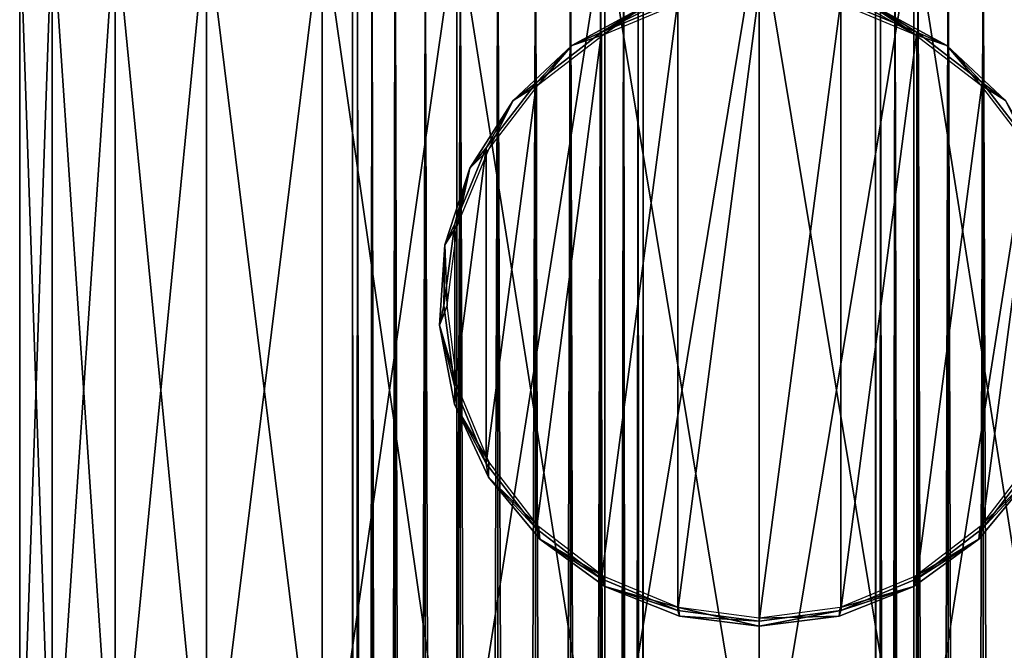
# Model space of a CAD drawing. Header units: millimetres. Extents: x -25 to 79, y -375 to 543.
# Tile 4 of 29: x -25 to 8, y 7 to 29. Entities that reach past the tile are written whole.
import ezdxf

# ---------------------------------------------------------------- set-up
doc = ezdxf.new("R2010")
doc.units = ezdxf.units.MM
doc.header["$LTSCALE"] = 65.185185
for name, color, linetype in [('10', 7, 'CONTINUOUS'), ('11', 7, 'CONTINUOUS'), ('12', 7, 'CONTINUOUS'), ('13', 7, 'CONTINUOUS'), ('18', 7, 'CONTINUOUS'), ('19', 7, 'CONTINUOUS'), ('20', 7, 'CONTINUOUS'), ('21', 7, 'CONTINUOUS'), ('5', 7, 'CONTINUOUS'), ('6', 7, 'CONTINUOUS'), ('9', 7, 'CONTINUOUS')]:
    doc.layers.add(name, color=color, linetype=linetype)

msp = doc.modelspace()

# ---------------------------------------------------------------- linework, layer by layer
at = {"layer": '10', "color": 7, "linetype": 'CONTINUOUS', "true_color": 0xa2afbf}
for points in [[(-2.809, 29.485, -48.1), (-5.427, 28.4, -48.1), (-3.273, 29.49, -40.428), (-2.809, 29.485, -48.1)], [(-3.273, 29.49, -40.428), (-5.427, 28.4, -48.1), (-3.837, 29.318, -39.306), (-3.273, 29.49, -40.428)], [(-6.454, 27.944, -38.1), (-4.024, 29.269, -38.1), (-5.427, 28.4, -48.1), (-6.454, 27.944, -38.1)], [(-5.427, 28.4, -48.1), (-4.024, 29.269, -38.1), (-3.837, 29.318, -39.306), (-5.427, 28.4, -48.1)], [(-7.675, 26.675, -48.1), (-6.454, 27.944, -38.1), (-5.427, 28.4, -48.1), (-7.675, 26.675, -48.1)], [(-8.478, 26.055, -38.1), (-6.454, 27.944, -38.1), (-7.675, 26.675, -48.1), (-8.478, 26.055, -38.1)], [(-9.4, 24.427, -48.1), (-8.478, 26.055, -38.1), (-7.675, 26.675, -48.1), (-9.4, 24.427, -48.1)], [(-9.967, 23.722, -38.1), (-8.478, 26.055, -38.1), (-9.4, 24.427, -48.1), (-9.967, 23.722, -38.1)], [(-10.485, 21.809, -48.1), (-9.967, 23.722, -38.1), (-9.4, 24.427, -48.1), (-10.485, 21.809, -48.1)], [(-10.829, 21.091, -38.1), (-9.967, 23.722, -38.1), (-10.485, 21.809, -48.1), (-10.829, 21.091, -38.1)], [(-10.855, 19, -48.1), (-10.829, 21.091, -38.1), (-10.485, 21.809, -48.1), (-10.855, 19, -48.1)], [(-11.009, 18.329, -38.1), (-10.829, 21.091, -38.1), (-10.855, 19, -48.1), (-11.009, 18.329, -38.1)], [(-10.485, 16.191, -48.1), (-11.009, 18.329, -38.1), (-10.855, 19, -48.1), (-10.485, 16.191, -48.1)], [(-10.495, 15.609, -38.1), (-11.009, 18.329, -38.1), (-10.485, 16.191, -48.1), (-10.495, 15.609, -38.1)], [(-9.4, 13.573, -48.1), (-10.495, 15.609, -38.1), (-10.485, 16.191, -48.1), (-9.4, 13.573, -48.1)], [(-9.32, 13.102, -38.1), (-10.495, 15.609, -38.1), (-9.4, 13.573, -48.1), (-9.32, 13.102, -38.1)], [(-7.675, 11.325, -48.1), (-9.32, 13.102, -38.1), (-9.4, 13.573, -48.1), (-7.675, 11.325, -48.1)], [(-7.558, 10.967, -38.1), (-9.32, 13.102, -38.1), (-7.675, 11.325, -48.1), (-7.558, 10.967, -38.1)], [(-5.427, 9.6, -48.1), (-7.558, 10.967, -38.1), (-7.675, 11.325, -48.1), (-5.427, 9.6, -48.1)], [(-5.32, 9.338, -38.1), (-7.558, 10.967, -38.1), (-5.427, 9.6, -48.1), (-5.32, 9.338, -38.1)], [(-2.809, 8.515, -48.1), (-5.32, 9.338, -38.1), (-5.427, 9.6, -48.1), (-2.809, 8.515, -48.1)], [(-2.746, 8.318, -38.1), (-5.32, 9.338, -38.1), (-2.809, 8.515, -48.1), (-2.746, 8.318, -38.1)], [(0, 8.145, -48.1), (-2.746, 8.318, -38.1), (-2.809, 8.515, -48.1), (0, 8.145, -48.1)], [(0, 7.971, -38.1), (-2.746, 8.318, -38.1), (0, 8.145, -48.1), (0, 7.971, -38.1)]]:
    msp.add_3dface(points, dxfattribs=at)
at = {"layer": '11', "color": 7, "linetype": 'CONTINUOUS', "true_color": 0xa2afbf}
for points in [[(0, 8.145, -48.1), (-2.809, 8.515, -48.1), (0, 29.855, -48.1), (0, 8.145, -48.1)], [(-2.809, 8.515, -48.1), (-2.809, 29.485, -48.1), (0, 29.855, -48.1), (-2.809, 8.515, -48.1)], [(0, 8.145, -48.1), (0, 29.855, -48.1), (2.809, 29.485, -48.1), (0, 8.145, -48.1)], [(-2.809, 8.515, -48.1), (-5.427, 9.6, -48.1), (-2.809, 29.485, -48.1), (-2.809, 8.515, -48.1)], [(-5.427, 9.6, -48.1), (-5.427, 28.4, -48.1), (-2.809, 29.485, -48.1), (-5.427, 9.6, -48.1)], [(2.809, 8.515, -48.1), (0, 8.145, -48.1), (2.809, 29.485, -48.1), (2.809, 8.515, -48.1)], [(5.427, 28.4, -48.1), (2.809, 8.515, -48.1), (2.809, 29.485, -48.1), (5.427, 28.4, -48.1)], [(-5.427, 9.6, -48.1), (-7.675, 11.325, -48.1), (-5.427, 28.4, -48.1), (-5.427, 9.6, -48.1)], [(-7.675, 11.325, -48.1), (-7.675, 26.675, -48.1), (-5.427, 28.4, -48.1), (-7.675, 11.325, -48.1)], [(5.427, 9.6, -48.1), (2.809, 8.515, -48.1), (5.427, 28.4, -48.1), (5.427, 9.6, -48.1)], [(7.675, 26.675, -48.1), (5.427, 9.6, -48.1), (5.427, 28.4, -48.1), (7.675, 26.675, -48.1)], [(-7.675, 11.325, -48.1), (-9.4, 13.573, -48.1), (-7.675, 26.675, -48.1), (-7.675, 11.325, -48.1)], [(-9.4, 13.573, -48.1), (-9.4, 24.427, -48.1), (-7.675, 26.675, -48.1), (-9.4, 13.573, -48.1)], [(7.675, 11.325, -48.1), (5.427, 9.6, -48.1), (7.675, 26.675, -48.1), (7.675, 11.325, -48.1)], [(9.4, 24.427, -48.1), (7.675, 11.325, -48.1), (7.675, 26.675, -48.1), (9.4, 24.427, -48.1)], [(-9.4, 13.573, -48.1), (-10.485, 16.191, -48.1), (-9.4, 24.427, -48.1), (-9.4, 13.573, -48.1)], [(-10.485, 16.191, -48.1), (-10.485, 21.809, -48.1), (-9.4, 24.427, -48.1), (-10.485, 16.191, -48.1)], [(9.4, 13.573, -48.1), (7.675, 11.325, -48.1), (9.4, 24.427, -48.1), (9.4, 13.573, -48.1)], [(-10.485, 16.191, -48.1), (-10.855, 19, -48.1), (-10.485, 21.809, -48.1), (-10.485, 16.191, -48.1)]]:
    msp.add_3dface(points, dxfattribs=at)
at = {"layer": '12', "color": 7, "linetype": 'CONTINUOUS', "true_color": 0xa2afbf}
for points in [[(5.375, 28.31, -22.1), (3.276, 29.489, -35.778), (2.782, 29.384, -22.1), (5.375, 28.31, -22.1)], [(3.838, 29.317, -36.898), (3.276, 29.489, -35.778), (5.375, 28.31, -22.1), (3.838, 29.317, -36.898)], [(4.024, 29.269, -38.1), (3.838, 29.317, -36.898), (5.375, 28.31, -22.1), (4.024, 29.269, -38.1)], [(6.454, 27.944, -38.1), (4.024, 29.269, -38.1), (5.375, 28.31, -22.1), (6.454, 27.944, -38.1)], [(7.601, 26.601, -22.1), (6.454, 27.944, -38.1), (5.375, 28.31, -22.1), (7.601, 26.601, -22.1)], [(8.478, 26.055, -38.1), (6.454, 27.944, -38.1), (7.601, 26.601, -22.1), (8.478, 26.055, -38.1)], [(9.31, 24.375, -22.1), (8.478, 26.055, -38.1), (7.601, 26.601, -22.1), (9.31, 24.375, -22.1)], [(7.601, 11.399, -22.1), (9.32, 13.102, -38.1), (9.31, 13.625, -22.1), (7.601, 11.399, -22.1)], [(7.558, 10.967, -38.1), (9.32, 13.102, -38.1), (7.601, 11.399, -22.1), (7.558, 10.967, -38.1)], [(5.375, 9.69, -22.1), (7.558, 10.967, -38.1), (7.601, 11.399, -22.1), (5.375, 9.69, -22.1)], [(5.32, 9.338, -38.1), (7.558, 10.967, -38.1), (5.375, 9.69, -22.1), (5.32, 9.338, -38.1)], [(2.782, 8.616, -22.1), (5.32, 9.338, -38.1), (5.375, 9.69, -22.1), (2.782, 8.616, -22.1)], [(2.746, 8.318, -38.1), (5.32, 9.338, -38.1), (2.782, 8.616, -22.1), (2.746, 8.318, -38.1)], [(0, 8.25, -22.1), (2.746, 8.318, -38.1), (2.782, 8.616, -22.1), (0, 8.25, -22.1)], [(0, 8.25, -22.1), (0, 7.971, -38.1), (2.746, 8.318, -38.1), (0, 8.25, -22.1)]]:
    msp.add_3dface(points, dxfattribs=at)
at = {"layer": '13', "color": 7, "linetype": 'CONTINUOUS', "true_color": 0xa2afbf}
for points in [[(5.427, 28.4, -48.1), (2.809, 29.485, -48.1), (4.024, 29.269, -38.1), (5.427, 28.4, -48.1)], [(5.427, 28.4, -48.1), (4.024, 29.269, -38.1), (6.454, 27.944, -38.1), (5.427, 28.4, -48.1)], [(7.675, 26.675, -48.1), (5.427, 28.4, -48.1), (6.454, 27.944, -38.1), (7.675, 26.675, -48.1)], [(7.675, 26.675, -48.1), (6.454, 27.944, -38.1), (8.478, 26.055, -38.1), (7.675, 26.675, -48.1)], [(9.4, 24.427, -48.1), (7.675, 26.675, -48.1), (8.478, 26.055, -38.1), (9.4, 24.427, -48.1)], [(7.675, 11.325, -48.1), (9.4, 13.573, -48.1), (9.32, 13.102, -38.1), (7.675, 11.325, -48.1)], [(7.675, 11.325, -48.1), (9.32, 13.102, -38.1), (7.558, 10.967, -38.1), (7.675, 11.325, -48.1)], [(5.427, 9.6, -48.1), (7.675, 11.325, -48.1), (7.558, 10.967, -38.1), (5.427, 9.6, -48.1)], [(5.427, 9.6, -48.1), (7.558, 10.967, -38.1), (5.32, 9.338, -38.1), (5.427, 9.6, -48.1)], [(2.809, 8.515, -48.1), (5.427, 9.6, -48.1), (5.32, 9.338, -38.1), (2.809, 8.515, -48.1)], [(2.809, 8.515, -48.1), (5.32, 9.338, -38.1), (2.746, 8.318, -38.1), (2.809, 8.515, -48.1)], [(0, 7.971, -38.1), (0, 8.145, -48.1), (2.809, 8.515, -48.1), (0, 7.971, -38.1)], [(0, 7.971, -38.1), (2.809, 8.515, -48.1), (2.746, 8.318, -38.1), (0, 7.971, -38.1)]]:
    msp.add_3dface(points, dxfattribs=at)
at = {"layer": '18', "color": 7, "linetype": 'CONTINUOUS', "true_color": 0xa2afbf}
for points in [[(-14, -342.8), (-14, 32.2), (-13.83, 32.2, -1.294), (-14, -342.8)], [(-14, -342.8), (-13.83, 32.2, -1.294), (-13.83, -342.8, -1.294), (-14, -342.8)], [(-13.83, 32.2, -1.294), (-13.33, 32.2, -2.5), (-13.83, -342.8, -1.294), (-13.83, 32.2, -1.294)], [(-13.83, -342.8, -1.294), (-13.33, 32.2, -2.5), (-13.33, -342.8, -2.5), (-13.83, -342.8, -1.294)], [(-13.33, 32.2, -2.5), (-12.536, 32.2, -3.536), (-13.33, -342.8, -2.5), (-13.33, 32.2, -2.5)], [(-13.33, -342.8, -2.5), (-12.536, 32.2, -3.536), (-12.536, -342.8, -3.536), (-13.33, -342.8, -2.5)], [(-12.536, 32.2, -3.536), (-11.5, 32.2, -4.33), (-12.536, -342.8, -3.536), (-12.536, 32.2, -3.536)], [(-12.536, -342.8, -3.536), (-11.5, 32.2, -4.33), (-11.5, -342.8, -4.33), (-12.536, -342.8, -3.536)], [(-11.5, 32.2, -4.33), (-10.294, 32.2, -4.83), (-11.5, -342.8, -4.33), (-11.5, 32.2, -4.33)], [(-11.5, -342.8, -4.33), (-10.294, 32.2, -4.83), (-10.294, -342.8, -4.83), (-11.5, -342.8, -4.33)], [(-10.294, 32.2, -4.83), (-9, 32.2, -5), (-10.294, -342.8, -4.83), (-10.294, 32.2, -4.83)], [(-10.294, -342.8, -4.83), (-9, 32.2, -5), (-9, -342.8, -5), (-10.294, -342.8, -4.83)], [(-9, 32.2, -5), (-7.706, 32.2, -4.83), (-9, -342.8, -5), (-9, 32.2, -5)], [(-9, -342.8, -5), (-7.706, 32.2, -4.83), (-7.706, -342.8, -4.83), (-9, -342.8, -5)], [(-7.706, 32.2, -4.83), (-6.5, 32.2, -4.33), (-7.706, -342.8, -4.83), (-7.706, 32.2, -4.83)], [(-7.706, -342.8, -4.83), (-6.5, 32.2, -4.33), (-6.5, -342.8, -4.33), (-7.706, -342.8, -4.83)], [(-6.5, 32.2, -4.33), (-5.464, 32.2, -3.536), (-6.5, -342.8, -4.33), (-6.5, 32.2, -4.33)], [(-6.5, -342.8, -4.33), (-5.464, 32.2, -3.536), (-5.464, -342.8, -3.536), (-6.5, -342.8, -4.33)], [(-5.464, 32.2, -3.536), (-4.67, 32.2, -2.5), (-5.464, -342.8, -3.536), (-5.464, 32.2, -3.536)], [(-5.464, -342.8, -3.536), (-4.67, 32.2, -2.5), (-4.67, -342.8, -2.5), (-5.464, -342.8, -3.536)], [(-4.67, 32.2, -2.5), (-4.17, 32.2, -1.294), (-4.67, -342.8, -2.5), (-4.67, 32.2, -2.5)], [(-4.67, -342.8, -2.5), (-4.17, 32.2, -1.294), (-4.17, -342.8, -1.294), (-4.67, -342.8, -2.5)], [(-4, 32.2), (-4, -342.8), (-4.17, -342.8, -1.294), (-4, 32.2)], [(-4.17, 32.2, -1.294), (-4, 32.2), (-4.17, -342.8, -1.294), (-4.17, 32.2, -1.294)]]:
    msp.add_3dface(points, dxfattribs=at)
at = {"layer": '19', "color": 7, "linetype": 'CONTINUOUS', "true_color": 0xa2afbf}
for points in [[(-13.83, 32.2, 1.294), (-14, 32.2), (-13.83, -342.8, 1.294), (-13.83, 32.2, 1.294)], [(-13.83, -342.8, 1.294), (-14, 32.2), (-14, -342.8), (-13.83, -342.8, 1.294)], [(-13.33, 32.2, 2.5), (-13.83, 32.2, 1.294), (-13.33, -342.8, 2.5), (-13.33, 32.2, 2.5)], [(-13.33, -342.8, 2.5), (-13.83, 32.2, 1.294), (-13.83, -342.8, 1.294), (-13.33, -342.8, 2.5)], [(-12.536, 32.2, 3.536), (-13.33, 32.2, 2.5), (-12.536, -342.8, 3.536), (-12.536, 32.2, 3.536)], [(-12.536, -342.8, 3.536), (-13.33, 32.2, 2.5), (-13.33, -342.8, 2.5), (-12.536, -342.8, 3.536)], [(-11.5, 32.2, 4.33), (-12.536, 32.2, 3.536), (-11.5, -342.8, 4.33), (-11.5, 32.2, 4.33)], [(-11.5, -342.8, 4.33), (-12.536, 32.2, 3.536), (-12.536, -342.8, 3.536), (-11.5, -342.8, 4.33)], [(-10.294, 32.2, 4.83), (-11.5, 32.2, 4.33), (-10.294, -342.8, 4.83), (-10.294, 32.2, 4.83)], [(-10.294, -342.8, 4.83), (-11.5, 32.2, 4.33), (-11.5, -342.8, 4.33), (-10.294, -342.8, 4.83)], [(-9, 32.2, 5), (-10.294, 32.2, 4.83), (-9, -342.8, 5), (-9, 32.2, 5)], [(-9, -342.8, 5), (-10.294, 32.2, 4.83), (-10.294, -342.8, 4.83), (-9, -342.8, 5)], [(-7.706, 32.2, 4.83), (-9, 32.2, 5), (-7.706, -342.8, 4.83), (-7.706, 32.2, 4.83)], [(-7.706, -342.8, 4.83), (-9, 32.2, 5), (-9, -342.8, 5), (-7.706, -342.8, 4.83)], [(-6.5, 32.2, 4.33), (-7.706, 32.2, 4.83), (-6.5, -342.8, 4.33), (-6.5, 32.2, 4.33)], [(-6.5, -342.8, 4.33), (-7.706, 32.2, 4.83), (-7.706, -342.8, 4.83), (-6.5, -342.8, 4.33)], [(-5.464, 32.2, 3.536), (-6.5, 32.2, 4.33), (-5.464, -342.8, 3.536), (-5.464, 32.2, 3.536)], [(-5.464, -342.8, 3.536), (-6.5, 32.2, 4.33), (-6.5, -342.8, 4.33), (-5.464, -342.8, 3.536)], [(-4.67, 32.2, 2.5), (-5.464, 32.2, 3.536), (-4.67, -342.8, 2.5), (-4.67, 32.2, 2.5)], [(-4.67, -342.8, 2.5), (-5.464, 32.2, 3.536), (-5.464, -342.8, 3.536), (-4.67, -342.8, 2.5)], [(-4.17, 32.2, 1.294), (-4.67, 32.2, 2.5), (-4.17, -342.8, 1.294), (-4.17, 32.2, 1.294)], [(-4.17, -342.8, 1.294), (-4.67, 32.2, 2.5), (-4.67, -342.8, 2.5), (-4.17, -342.8, 1.294)], [(-4, 32.2), (-4.17, 32.2, 1.294), (-4, -342.8), (-4, 32.2)], [(-4, -342.8), (-4.17, 32.2, 1.294), (-4.17, -342.8, 1.294), (-4, -342.8)]]:
    msp.add_3dface(points, dxfattribs=at)
at = {"layer": '20', "color": 7, "linetype": 'CONTINUOUS', "true_color": 0xa2afbf}
for points in [[(4, -342.8), (4, 32.2), (4.17, 32.2, -1.294), (4, -342.8)], [(4, -342.8), (4.17, 32.2, -1.294), (4.17, -342.8, -1.294), (4, -342.8)], [(4.17, 32.2, -1.294), (4.67, 32.2, -2.5), (4.17, -342.8, -1.294), (4.17, 32.2, -1.294)], [(4.17, -342.8, -1.294), (4.67, 32.2, -2.5), (4.67, -342.8, -2.5), (4.17, -342.8, -1.294)], [(4.67, 32.2, -2.5), (5.464, 32.2, -3.536), (4.67, -342.8, -2.5), (4.67, 32.2, -2.5)], [(4.67, -342.8, -2.5), (5.464, 32.2, -3.536), (5.464, -342.8, -3.536), (4.67, -342.8, -2.5)], [(5.464, 32.2, -3.536), (6.5, 32.2, -4.33), (5.464, -342.8, -3.536), (5.464, 32.2, -3.536)], [(5.464, -342.8, -3.536), (6.5, 32.2, -4.33), (6.5, -342.8, -4.33), (5.464, -342.8, -3.536)], [(6.5, 32.2, -4.33), (7.706, 32.2, -4.83), (6.5, -342.8, -4.33), (6.5, 32.2, -4.33)], [(6.5, -342.8, -4.33), (7.706, 32.2, -4.83), (7.706, -342.8, -4.83), (6.5, -342.8, -4.33)], [(7.706, 32.2, -4.83), (9, 32.2, -5), (7.706, -342.8, -4.83), (7.706, 32.2, -4.83)], [(7.706, -342.8, -4.83), (9, 32.2, -5), (9, -342.8, -5), (7.706, -342.8, -4.83)]]:
    msp.add_3dface(points, dxfattribs=at)
at = {"layer": '21', "color": 7, "linetype": 'CONTINUOUS', "true_color": 0xa2afbf}
for points in [[(4.17, 32.2, 1.294), (4, 32.2), (4.17, -342.8, 1.294), (4.17, 32.2, 1.294)], [(4.17, -342.8, 1.294), (4, 32.2), (4, -342.8), (4.17, -342.8, 1.294)], [(4.67, 32.2, 2.5), (4.17, 32.2, 1.294), (4.67, -342.8, 2.5), (4.67, 32.2, 2.5)], [(4.67, -342.8, 2.5), (4.17, 32.2, 1.294), (4.17, -342.8, 1.294), (4.67, -342.8, 2.5)], [(5.464, 32.2, 3.536), (4.67, 32.2, 2.5), (5.464, -342.8, 3.536), (5.464, 32.2, 3.536)], [(5.464, -342.8, 3.536), (4.67, 32.2, 2.5), (4.67, -342.8, 2.5), (5.464, -342.8, 3.536)], [(6.5, 32.2, 4.33), (5.464, 32.2, 3.536), (6.5, -342.8, 4.33), (6.5, 32.2, 4.33)], [(6.5, -342.8, 4.33), (5.464, 32.2, 3.536), (5.464, -342.8, 3.536), (6.5, -342.8, 4.33)], [(7.706, 32.2, 4.83), (6.5, 32.2, 4.33), (7.706, -342.8, 4.83), (7.706, 32.2, 4.83)], [(7.706, -342.8, 4.83), (6.5, 32.2, 4.33), (6.5, -342.8, 4.33), (7.706, -342.8, 4.83)], [(9, 32.2, 5), (7.706, 32.2, 4.83), (9, -342.8, 5), (9, 32.2, 5)], [(9, -342.8, 5), (7.706, 32.2, 4.83), (7.706, -342.8, 4.83), (9, -342.8, 5)]]:
    msp.add_3dface(points, dxfattribs=at)
at = {"layer": '5', "color": 7, "linetype": 'CONTINUOUS', "true_color": 0xe0f2ff}
for points in [[(0, 32.2, 25.6), (0, 0, 25.6), (5.322, 0, 25.041), (0, 32.2, 25.6)], [(5.322, 32.2, 25.041), (0, 32.2, 25.6), (5.322, 0, 25.041), (5.322, 32.2, 25.041)], [(0, 32.2, -25.6), (5.322, 32.2, -25.041), (0, 0, -25.6), (0, 32.2, -25.6)], [(0, 0, -25.6), (5.322, 32.2, -25.041), (5.322, 0, -25.041), (0, 0, -25.6)], [(10.412, 32.2, 23.387), (5.322, 32.2, 25.041), (10.412, 0, 23.387), (10.412, 32.2, 23.387)], [(10.412, 0, 23.387), (5.322, 32.2, 25.041), (5.322, 0, 25.041), (10.412, 0, 23.387)], [(5.322, 32.2, -25.041), (10.412, 32.2, -23.387), (5.322, 0, -25.041), (5.322, 32.2, -25.041)], [(5.322, 0, -25.041), (10.412, 32.2, -23.387), (10.412, 0, -23.387), (5.322, 0, -25.041)]]:
    msp.add_3dface(points, dxfattribs=at)
at = {"layer": '6', "color": 7, "linetype": 'CONTINUOUS', "true_color": 0xe0f2ff}
for points in [[(-25.46, 32.2, -2.676), (-24.347, 32.2, -7.911), (-25.46, 0, -2.676), (-25.46, 32.2, -2.676)], [(-25.46, 0, -2.676), (-24.347, 32.2, -7.911), (-24.347, 0, -7.911), (-25.46, 0, -2.676)], [(-25.46, 32.2, 2.676), (-25.46, 32.2, -2.676), (-25.46, 0, 2.676), (-25.46, 32.2, 2.676)], [(-25.46, 0, 2.676), (-25.46, 32.2, -2.676), (-25.46, 0, -2.676), (-25.46, 0, 2.676)], [(-24.347, 32.2, 7.911), (-25.46, 32.2, 2.676), (-24.347, 0, 7.911), (-24.347, 32.2, 7.911)], [(-24.347, 0, 7.911), (-25.46, 32.2, 2.676), (-25.46, 0, 2.676), (-24.347, 0, 7.911)], [(-24.347, 32.2, -7.911), (-22.17, 32.2, -12.801), (-24.347, 0, -7.911), (-24.347, 32.2, -7.911)], [(-24.347, 0, -7.911), (-22.17, 32.2, -12.801), (-22.17, 0, -12.801), (-24.347, 0, -7.911)], [(-22.17, 32.2, 12.801), (-24.347, 32.2, 7.911), (-22.17, 0, 12.801), (-22.17, 32.2, 12.801)], [(-22.17, 0, 12.801), (-24.347, 32.2, 7.911), (-24.347, 0, 7.911), (-22.17, 0, 12.801)], [(-22.17, 32.2, -12.801), (-19.024, 32.2, -17.13), (-22.17, 0, -12.801), (-22.17, 32.2, -12.801)], [(-22.17, 0, -12.801), (-19.024, 32.2, -17.13), (-19.024, 0, -17.13), (-22.17, 0, -12.801)], [(-19.024, 32.2, 17.13), (-22.17, 32.2, 12.801), (-19.024, 0, 17.13), (-19.024, 32.2, 17.13)], [(-19.024, 0, 17.13), (-22.17, 32.2, 12.801), (-22.17, 0, 12.801), (-19.024, 0, 17.13)], [(-19.024, 32.2, -17.13), (-15.047, 32.2, -20.711), (-19.024, 0, -17.13), (-19.024, 32.2, -17.13)], [(-19.024, 0, -17.13), (-15.047, 32.2, -20.711), (-15.047, 0, -20.711), (-19.024, 0, -17.13)], [(-15.047, 32.2, 20.711), (-19.024, 32.2, 17.13), (-15.047, 0, 20.711), (-15.047, 32.2, 20.711)], [(-15.047, 0, 20.711), (-19.024, 32.2, 17.13), (-19.024, 0, 17.13), (-15.047, 0, 20.711)], [(-15.047, 32.2, -20.711), (-10.412, 32.2, -23.387), (-15.047, 0, -20.711), (-15.047, 32.2, -20.711)], [(-15.047, 0, -20.711), (-10.412, 32.2, -23.387), (-10.412, 0, -23.387), (-15.047, 0, -20.711)], [(-10.412, 32.2, 23.387), (-15.047, 32.2, 20.711), (-10.412, 0, 23.387), (-10.412, 32.2, 23.387)], [(-10.412, 0, 23.387), (-15.047, 32.2, 20.711), (-15.047, 0, 20.711), (-10.412, 0, 23.387)], [(-10.412, 32.2, -23.387), (-5.322, 32.2, -25.041), (-10.412, 0, -23.387), (-10.412, 32.2, -23.387)], [(-10.412, 0, -23.387), (-5.322, 32.2, -25.041), (-5.322, 0, -25.041), (-10.412, 0, -23.387)], [(-5.322, 32.2, 25.041), (-10.412, 32.2, 23.387), (-5.322, 0, 25.041), (-5.322, 32.2, 25.041)], [(-5.322, 0, 25.041), (-10.412, 32.2, 23.387), (-10.412, 0, 23.387), (-5.322, 0, 25.041)], [(0, 0, 25.6), (0, 32.2, 25.6), (-5.322, 32.2, 25.041), (0, 0, 25.6)], [(0, 0, 25.6), (-5.322, 32.2, 25.041), (-5.322, 0, 25.041), (0, 0, 25.6)], [(0, 32.2, -25.6), (0, 0, -25.6), (-5.322, 0, -25.041), (0, 32.2, -25.6)], [(-5.322, 32.2, -25.041), (0, 32.2, -25.6), (-5.322, 0, -25.041), (-5.322, 32.2, -25.041)]]:
    msp.add_3dface(points, dxfattribs=at)
at = {"layer": '9', "color": 7, "linetype": 'CONTINUOUS', "true_color": 0xa2afbf}
for points in [[(-5.375, 28.31, -22.1), (-4.024, 29.269, -38.1), (-6.454, 27.944, -38.1), (-5.375, 28.31, -22.1)], [(-2.782, 29.384, -22.1), (-4.024, 29.269, -38.1), (-5.375, 28.31, -22.1), (-2.782, 29.384, -22.1)], [(-7.601, 26.601, -22.1), (-5.375, 28.31, -22.1), (-6.454, 27.944, -38.1), (-7.601, 26.601, -22.1)], [(-8.478, 26.055, -38.1), (-7.601, 26.601, -22.1), (-6.454, 27.944, -38.1), (-8.478, 26.055, -38.1)], [(-9.31, 24.375, -22.1), (-7.601, 26.601, -22.1), (-8.478, 26.055, -38.1), (-9.31, 24.375, -22.1)], [(-9.967, 23.722, -38.1), (-9.31, 24.375, -22.1), (-8.478, 26.055, -38.1), (-9.967, 23.722, -38.1)], [(-10.384, 21.782, -22.1), (-9.31, 24.375, -22.1), (-9.967, 23.722, -38.1), (-10.384, 21.782, -22.1)], [(-10.829, 21.091, -38.1), (-10.384, 21.782, -22.1), (-9.967, 23.722, -38.1), (-10.829, 21.091, -38.1)], [(-10.75, 19, -22.1), (-10.384, 21.782, -22.1), (-10.829, 21.091, -38.1), (-10.75, 19, -22.1)], [(-11.009, 18.329, -38.1), (-10.75, 19, -22.1), (-10.829, 21.091, -38.1), (-11.009, 18.329, -38.1)], [(-10.384, 16.218, -22.1), (-10.75, 19, -22.1), (-11.009, 18.329, -38.1), (-10.384, 16.218, -22.1)], [(-10.495, 15.609, -38.1), (-10.384, 16.218, -22.1), (-11.009, 18.329, -38.1), (-10.495, 15.609, -38.1)], [(-9.31, 13.625, -22.1), (-10.384, 16.218, -22.1), (-10.495, 15.609, -38.1), (-9.31, 13.625, -22.1)], [(-9.32, 13.102, -38.1), (-9.31, 13.625, -22.1), (-10.495, 15.609, -38.1), (-9.32, 13.102, -38.1)], [(-7.601, 11.399, -22.1), (-9.31, 13.625, -22.1), (-9.32, 13.102, -38.1), (-7.601, 11.399, -22.1)], [(-7.558, 10.967, -38.1), (-7.601, 11.399, -22.1), (-9.32, 13.102, -38.1), (-7.558, 10.967, -38.1)], [(-5.375, 9.69, -22.1), (-7.601, 11.399, -22.1), (-7.558, 10.967, -38.1), (-5.375, 9.69, -22.1)], [(-5.32, 9.338, -38.1), (-5.375, 9.69, -22.1), (-7.558, 10.967, -38.1), (-5.32, 9.338, -38.1)], [(-2.782, 8.616, -22.1), (-5.375, 9.69, -22.1), (-5.32, 9.338, -38.1), (-2.782, 8.616, -22.1)], [(-2.746, 8.318, -38.1), (-2.782, 8.616, -22.1), (-5.32, 9.338, -38.1), (-2.746, 8.318, -38.1)], [(0, 8.25, -22.1), (-2.782, 8.616, -22.1), (0, 7.971, -38.1), (0, 8.25, -22.1)], [(0, 7.971, -38.1), (-2.782, 8.616, -22.1), (-2.746, 8.318, -38.1), (0, 7.971, -38.1)]]:
    msp.add_3dface(points, dxfattribs=at)

doc.saveas('drawing.dxf')
